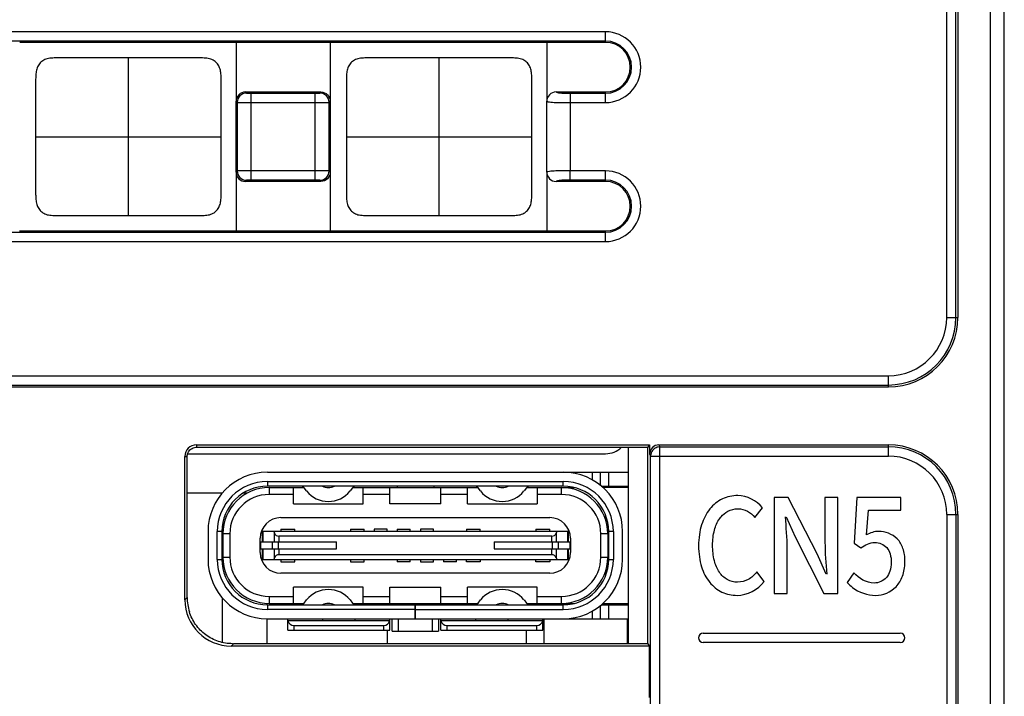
# Model space of a CAD drawing. Header units: millimetres. Extents: x 0 to 1706, y 0 to 575.
# Tile 23 of 32: x 1092 to 1113, y 430 to 445. Entities that reach past the tile are written whole.
import ezdxf

# ---------------------------------------------------------------- set-up
doc = ezdxf.new("R2010")
doc.units = ezdxf.units.MM
doc.header["$LTSCALE"] = 30.734
doc.layers.get('0').update_dxf_attribs({"linetype": 'CONTINUOUS'})
for name, color, linetype in [('00_COMPONENTS', 7, 'CONTINUOUS'), ('03___PRT_ALL_CURVES', 7, 'CONTINUOUS'), ('06___PRT_ALL_SURFS', 7, 'CONTINUOUS'), ('08_ALL_DRAFTS', 7, 'CONTINUOUS'), ('09_ALL_ROUNDS', 7, 'CONTINUOUS'), ('10_ALL_CHAMFER', 7, 'CONTINUOUS'), ('20_ALL_FEATURES', 7, 'CONTINUOUS'), ('ECAD_02028094', 7, 'CONTINUOUS'), ('ECAD_04021022', 7, 'CONTINUOUS'), ('ECAD_05023003', 7, 'CONTINUOUS'), ('ECAD_11026141', 7, 'CONTINUOUS')]:
    doc.layers.add(name, color=color, linetype=linetype)

msp = doc.modelspace()

# ---------------------------------------------------------------- linework, layer by layer
at = {"linetype": 'Continuous'}
for p, q in [((1112.571, 297.688), (1112.571, 467.688)), ((1111.629, 438.488), (1111.629, 467.388)), ((1111.829, 438.488), (1111.829, 467.388)), ((1111.871, 467.388), (1111.871, 438.488)), ((1112.871, 297.988), (1112.871, 467.388)), ((1104.271, 444.651), (1070.271, 444.651)), ((1104.271, 444.423), (1104.271, 444.651)), ((1104.271, 444.451), (1070.271, 444.451)), ((1096.506, 443.353), (1096.531, 443.328)), ((1096.506, 443.353), (1098.137, 443.353)), ((1096.631, 441.451), (1096.631, 443.325)), ((1096.631, 443.325), (1098.012, 443.325)), ((1098.012, 441.451), (1098.012, 443.325)), ((1098.112, 443.328), (1098.137, 443.353)), ((1103.206, 443.353), (1104.271, 443.353)), ((1103.507, 443.325), (1103.507, 441.651)), ((1103.507, 443.325), (1104.271, 443.325)), ((1104.271, 443.125), (1104.271, 443.353)), ((1096.331, 443.128), (1096.331, 441.647)), ((1096.631, 443.125), (1098.012, 443.125)), ((1098.312, 441.647), (1098.312, 443.128)), ((1103.507, 443.125), (1104.271, 443.125)), ((1098.012, 441.651), (1096.631, 441.651)), ((1104.271, 441.651), (1103.507, 441.651)), ((1103.507, 441.451), (1103.507, 441.651)), ((1104.271, 441.423), (1104.271, 441.651)), ((1096.531, 441.447), (1096.506, 441.423)), ((1098.137, 441.423), (1096.506, 441.423)), ((1098.012, 441.451), (1096.631, 441.451)), ((1098.137, 441.423), (1098.112, 441.447)), ((1104.271, 441.423), (1103.206, 441.423)), ((1104.271, 441.451), (1103.507, 441.451)), ((1104.271, 440.125), (1104.271, 440.353)), ((1070.271, 440.325), (1104.271, 440.325)), ((1070.271, 440.125), (1104.271, 440.125)), ((1111.629, 438.488), (1111.871, 438.488)), ((1069.871, 437.23), (1110.371, 437.23)), ((1110.371, 436.988), (1110.371, 437.23)), ((1069.871, 437.03), (1110.371, 437.03)), ((1069.871, 436.988), (1110.371, 436.988)), ((1105.424, 435.738), (1105.445, 435.695)), ((1105.424, 435.738), (1110.371, 435.738)), ((1105.445, 435.695), (1105.434, 435.695)), ((1105.445, 322.511), (1105.445, 435.695)), ((1105.445, 435.695), (1110.371, 435.695)), ((1110.371, 435.495), (1110.371, 435.738)), ((1105.224, 435.538), (1105.245, 435.495)), ((1105.25, 435.54), (1105.245, 435.495)), ((1105.245, 322.511), (1105.245, 435.495)), ((1105.245, 435.495), (1110.371, 435.495)), ((1111.629, 434.238), (1111.629, 298.473)), ((1111.629, 434.238), (1111.871, 434.238)), ((1111.829, 434.238), (1111.829, 298.477)), ((1111.871, 434.238), (1111.871, 298.429)), ((1096.006, 433.917), (1096.006, 433.218)), ((1096.006, 432.448), (1096.006, 431.487)), ((1096.971, 432.318), (1096.971, 432.288)), ((1096.971, 431.988), (1096.971, 431.448))]:
    msp.add_line(p, q, dxfattribs=at)
for centre, radius, start, end in [((1104.271, 443.888), 0.763, 270, 90), ((1104.271, 443.888), 0.563, 270, 90), ((1104.271, 443.888), 0.535, 270, 90), ((1096.531, 443.128), 0.2, 90.0665, 179.9335), ((1098.112, 443.128), 0.2, 0.0665, 89.9335), ((1096.531, 441.648), 0.2, 180.0665, 269.9335), ((1098.112, 441.648), 0.2, 270.0665, 359.9335), ((1104.271, 440.888), 0.763, 270, 90), ((1104.271, 440.888), 0.563, 270, 90), ((1104.271, 440.888), 0.535, 270, 90), ((1110.371, 438.488), 1.5, 270, 0), ((1110.371, 438.488), 1.458, 270, 0), ((1110.371, 438.488), 1.258, 270, 0), ((1110.371, 434.238), 1.5, 0, 90), ((1110.371, 434.238), 1.458, 0, 90), ((1105.449, 435.494), 0.204, 158.7784, 166.8808), ((1105.445, 435.496), 0.2, 150.6962, 158.791), ((1110.371, 434.238), 1.258, 0, 90)]:
    msp.add_arc(centre, radius, start, end, dxfattribs=at)
msp.add_ellipse((1105.424, 435.537), major_axis=(-0.09, 0.179), ratio=0.998288, start_param=-0.462689, end_param=1.106738, dxfattribs=at)
for points, knots in [([(1096.531, 443.328), (1096.533, 443.326), (1096.545, 443.328), (1096.564, 443.325), (1096.595, 443.325), (1096.618, 443.325), (1096.631, 443.325)], [0, 0, 0, 0, 0.086825, 0.305822, 0.625594, 1, 1, 1, 1]), ([(1098.012, 443.325), (1098.024, 443.325), (1098.047, 443.325), (1098.078, 443.325), (1098.098, 443.328), (1098.11, 443.326), (1098.112, 443.328)], [0, 0, 0, 0, 0.374608, 0.694451, 0.913264, 1, 1, 1, 1]), ([(1103.206, 443.353), (1103.21, 443.349), (1103.227, 443.342), (1103.269, 443.334), (1103.365, 443.326), (1103.448, 443.325), (1103.507, 443.325)], [0, 0, 0, 0, 0.054904, 0.174495, 0.421217, 1, 1, 1, 1]), ([(1096.331, 443.128), (1096.334, 443.127), (1096.342, 443.128), (1096.36, 443.126), (1096.388, 443.126), (1096.442, 443.125), (1096.524, 443.125), (1096.593, 443.125), (1096.631, 443.125)], [0, 0, 0, 0, 0.025167, 0.086122, 0.180628, 0.305189, 0.625252, 1, 1, 1, 1]), ([(1098.012, 443.125), (1098.049, 443.125), (1098.119, 443.125), (1098.201, 443.125), (1098.255, 443.126), (1098.283, 443.126), (1098.3, 443.128), (1098.309, 443.127), (1098.312, 443.128)], [0, 0, 0, 0, 0.37495, 0.695083, 0.819562, 0.913967, 0.974853, 1, 1, 1, 1]), ([(1096.631, 441.651), (1096.593, 441.651), (1096.524, 441.65), (1096.442, 441.65), (1096.388, 441.649), (1096.36, 441.649), (1096.342, 441.648), (1096.334, 441.648), (1096.331, 441.647)], [0, 0, 0, 0, 0.37495, 0.695083, 0.819562, 0.913967, 0.974853, 1, 1, 1, 1]), ([(1098.312, 441.647), (1098.309, 441.648), (1098.3, 441.648), (1098.283, 441.649), (1098.255, 441.649), (1098.201, 441.65), (1098.119, 441.65), (1098.049, 441.651), (1098.012, 441.651)], [0, 0, 0, 0, 0.025167, 0.086122, 0.180628, 0.305189, 0.625252, 1, 1, 1, 1]), ([(1096.631, 441.451), (1096.618, 441.451), (1096.595, 441.45), (1096.564, 441.451), (1096.545, 441.448), (1096.533, 441.449), (1096.531, 441.447)], [0, 0, 0, 0, 0.374608, 0.694451, 0.913264, 1, 1, 1, 1]), ([(1098.112, 441.447), (1098.11, 441.449), (1098.098, 441.448), (1098.078, 441.451), (1098.047, 441.45), (1098.024, 441.451), (1098.012, 441.451)], [0, 0, 0, 0, 0.086825, 0.305822, 0.625594, 1, 1, 1, 1]), ([(1103.507, 441.451), (1103.448, 441.451), (1103.365, 441.45), (1103.269, 441.441), (1103.227, 441.433), (1103.21, 441.427), (1103.206, 441.423)], [0, 0, 0, 0, 0.578817, 0.82551, 0.945079, 1, 1, 1, 1]), ([(1105.434, 435.695), (1105.401, 435.693), (1105.335, 435.673), (1105.287, 435.622), (1105.271, 435.593)], [0, 0, 0, 0, 0.500323, 1, 1, 1, 1])]:
    msp.add_open_spline(points, degree=3, knots=knots, dxfattribs=at)
at = {"layer": '00_COMPONENTS', "linetype": 'Continuous'}
for p, q in [((1104.771, 431.448), (1104.771, 435.688)), ((1095.268, 435.548), (1104.271, 435.548)), ((1096.981, 435.148), (1104.771, 435.148)), ((1103.991, 434.975), (1103.991, 435.148)), ((1104.165, 434.856), (1104.165, 435.148)), ((1104.338, 435.148), (1104.338, 434.848)), ((1096.981, 434.948), (1096.981, 434.848)), ((1096.981, 434.948), (1103.361, 434.948)), ((1103.361, 434.848), (1096.981, 434.848)), ((1099.776, 434.847), (1099.776, 434.818)), ((1100.576, 434.818), (1100.576, 434.847)), ((1103.361, 434.848), (1103.361, 434.948)), ((1104.175, 434.848), (1104.771, 434.848)), ((1097.021, 434.818), (1097.021, 434.668)), ((1097.021, 434.818), (1097.766, 434.818)), ((1097.546, 434.668), (1097.021, 434.668)), ((1097.546, 434.468), (1097.546, 434.818)), ((1097.828, 434.743), (1097.774, 434.81)), ((1098.818, 434.81), (1098.765, 434.743)), ((1098.826, 434.818), (1101.516, 434.818)), ((1099.046, 434.468), (1099.046, 434.818)), ((1099.621, 434.668), (1099.046, 434.668)), ((1099.621, 434.468), (1099.621, 434.818)), ((1100.721, 434.468), (1100.721, 434.818)), ((1101.296, 434.668), (1100.721, 434.668)), ((1101.296, 434.468), (1101.296, 434.818)), ((1101.578, 434.743), (1101.524, 434.81)), ((1102.568, 434.81), (1102.515, 434.743)), ((1102.576, 434.818), (1103.602, 434.818)), ((1102.796, 434.818), (1102.796, 434.468)), ((1103.321, 434.668), (1102.796, 434.668)), ((1103.321, 434.668), (1103.321, 434.818)), ((1104.771, 434.818), (1104.219, 434.818)), ((1097.546, 434.468), (1099.046, 434.468)), ((1100.721, 434.468), (1099.621, 434.468)), ((1101.296, 434.468), (1102.796, 434.468)), ((1097.271, 434.168), (1103.071, 434.168)), ((1095.701, 433.868), (1095.701, 433.268)), ((1095.901, 433.268), (1095.901, 433.868)), ((1096.001, 433.868), (1095.901, 433.868)), ((1096.001, 433.868), (1096.001, 433.268)), ((1096.021, 433.818), (1096.021, 433.318)), ((1096.171, 433.818), (1096.021, 433.818)), ((1096.171, 433.818), (1096.171, 433.318)), ((1103.492, 433.868), (1096.851, 433.868)), ((1096.876, 433.643), (1096.876, 433.868)), ((1096.884, 433.868), (1096.884, 433.643)), ((1097.12, 433.868), (1097.135, 433.831)), ((1097.135, 433.643), (1097.135, 433.831)), ((1097.228, 433.768), (1097.228, 433.643)), ((1103.115, 433.768), (1097.228, 433.768)), ((1097.271, 433.918), (1097.271, 433.868)), ((1097.271, 433.918), (1097.571, 433.918)), ((1097.571, 433.868), (1097.571, 433.918)), ((1098.771, 433.918), (1098.771, 433.868)), ((1098.771, 433.918), (1099.071, 433.918)), ((1099.071, 433.868), (1099.071, 433.918)), ((1099.281, 433.918), (1099.281, 433.868)), ((1099.561, 433.918), (1099.281, 433.918)), ((1099.561, 433.868), (1099.561, 433.918)), ((1099.781, 433.918), (1099.781, 433.868)), ((1099.781, 433.918), (1100.061, 433.918)), ((1100.061, 433.868), (1100.061, 433.918)), ((1100.281, 433.918), (1100.281, 433.868)), ((1100.561, 433.918), (1100.281, 433.918)), ((1100.561, 433.868), (1100.561, 433.918)), ((1101.271, 433.918), (1101.271, 433.868)), ((1101.271, 433.918), (1101.571, 433.918)), ((1101.571, 433.868), (1101.571, 433.918)), ((1102.771, 433.918), (1102.771, 433.868)), ((1102.771, 433.918), (1103.071, 433.918)), ((1103.071, 433.868), (1103.071, 433.918)), ((1103.115, 433.643), (1103.115, 433.768)), ((1103.223, 433.868), (1103.208, 433.831)), ((1103.208, 433.831), (1103.208, 433.643)), ((1103.459, 433.643), (1103.459, 433.868)), ((1103.466, 433.868), (1103.466, 433.643)), ((1104.171, 433.318), (1104.171, 433.818)), ((1104.321, 433.818), (1104.171, 433.818)), ((1104.321, 433.818), (1104.321, 433.318)), ((1104.341, 433.268), (1104.341, 433.868)), ((1104.441, 433.868), (1104.341, 433.868)), ((1104.441, 433.868), (1104.441, 433.268)), ((1104.641, 433.268), (1104.641, 433.868)), ((1096.826, 433.413), (1096.826, 433.723)), ((1096.826, 433.643), (1098.471, 433.643)), ((1096.836, 433.643), (1096.836, 433.493)), ((1097.094, 433.493), (1097.094, 433.643)), ((1097.214, 433.643), (1097.214, 433.493)), ((1098.471, 433.493), (1098.471, 433.643)), ((1101.871, 433.643), (1101.871, 433.493)), ((1101.871, 433.643), (1103.516, 433.643)), ((1103.128, 433.493), (1103.128, 433.643)), ((1103.249, 433.643), (1103.249, 433.493)), ((1103.507, 433.493), (1103.507, 433.643)), ((1103.516, 433.723), (1103.516, 433.413)), ((1096.826, 433.493), (1098.471, 433.493)), ((1096.876, 433.268), (1096.876, 433.493)), ((1096.884, 433.493), (1096.884, 433.268)), ((1097.135, 433.305), (1097.135, 433.493)), ((1097.228, 433.493), (1097.228, 433.368)), ((1103.115, 433.368), (1097.228, 433.368)), ((1101.871, 433.493), (1103.516, 433.493)), ((1103.115, 433.368), (1103.115, 433.493)), ((1103.208, 433.493), (1103.208, 433.305)), ((1103.459, 433.268), (1103.459, 433.493)), ((1103.466, 433.493), (1103.466, 433.268)), ((1095.901, 433.268), (1096.001, 433.268)), ((1096.021, 433.318), (1096.171, 433.318)), ((1096.851, 433.268), (1103.492, 433.268)), ((1097.135, 433.305), (1097.12, 433.268)), ((1097.271, 433.268), (1097.271, 433.218)), ((1097.271, 433.218), (1097.571, 433.218)), ((1097.571, 433.218), (1097.571, 433.268)), ((1098.771, 433.268), (1098.771, 433.218)), ((1098.771, 433.218), (1099.071, 433.218)), ((1099.071, 433.218), (1099.071, 433.268)), ((1099.781, 433.268), (1099.781, 433.218)), ((1100.061, 433.218), (1099.781, 433.218)), ((1100.061, 433.218), (1100.061, 433.268)), ((1100.281, 433.268), (1100.281, 433.218)), ((1100.281, 433.218), (1100.561, 433.218)), ((1100.561, 433.218), (1100.561, 433.268)), ((1100.781, 433.268), (1100.781, 433.218)), ((1101.061, 433.218), (1100.781, 433.218)), ((1101.061, 433.218), (1101.061, 433.268)), ((1101.271, 433.218), (1101.271, 433.268)), ((1101.571, 433.218), (1101.271, 433.218)), ((1101.571, 433.268), (1101.571, 433.218)), ((1102.771, 433.218), (1102.771, 433.268)), ((1103.071, 433.218), (1102.771, 433.218)), ((1103.071, 433.268), (1103.071, 433.218)), ((1103.208, 433.305), (1103.223, 433.268)), ((1104.171, 433.318), (1104.321, 433.318)), ((1104.341, 433.268), (1104.441, 433.268)), ((1103.071, 432.968), (1097.271, 432.968)), ((1097.546, 432.318), (1097.546, 432.668)), ((1099.046, 432.668), (1097.546, 432.668)), ((1099.046, 432.318), (1099.046, 432.668)), ((1099.621, 432.318), (1099.621, 432.668)), ((1099.621, 432.668), (1100.721, 432.668)), ((1100.721, 432.318), (1100.721, 432.668)), ((1101.296, 432.318), (1101.296, 432.668)), ((1102.796, 432.668), (1101.296, 432.668)), ((1102.796, 432.318), (1102.796, 432.668)), ((1096.981, 432.288), (1096.981, 432.188)), ((1096.981, 432.288), (1103.361, 432.288)), ((1097.021, 432.468), (1097.021, 432.318)), ((1097.021, 432.468), (1097.546, 432.468)), ((1097.021, 432.318), (1097.766, 432.318)), ((1097.774, 432.325), (1097.828, 432.392)), ((1098.765, 432.392), (1098.818, 432.325)), ((1098.826, 432.318), (1101.516, 432.318)), ((1099.046, 432.468), (1099.621, 432.468)), ((1099.671, 432.288), (1099.671, 432.318)), ((1099.776, 432.318), (1099.776, 432.289)), ((1100.166, 431.988), (1100.166, 432.288)), ((1100.176, 431.988), (1100.176, 432.288)), ((1100.576, 432.289), (1100.576, 432.318)), ((1100.671, 432.318), (1100.671, 432.288)), ((1100.721, 432.468), (1101.296, 432.468)), ((1101.524, 432.325), (1101.578, 432.392)), ((1102.515, 432.392), (1102.568, 432.325)), ((1102.576, 432.318), (1103.602, 432.318)), ((1102.796, 432.468), (1103.321, 432.468)), ((1103.321, 432.318), (1103.321, 432.468)), ((1103.361, 432.188), (1103.361, 432.288)), ((1104.165, 431.988), (1104.165, 432.279)), ((1104.175, 432.288), (1104.771, 432.288)), ((1104.219, 432.318), (1104.771, 432.318)), ((1104.338, 432.288), (1104.338, 431.988)), ((1100.166, 432.188), (1096.981, 432.188)), ((1100.176, 432.188), (1103.361, 432.188)), ((1103.991, 431.988), (1103.991, 432.16)), ((1096.981, 431.988), (1100.166, 431.988)), ((1097.421, 431.738), (1097.421, 431.988)), ((1099.621, 431.938), (1097.421, 431.938)), ((1098.171, 431.988), (1098.171, 431.938)), ((1098.871, 431.938), (1098.871, 431.988)), ((1099.621, 431.738), (1099.621, 431.988)), ((1099.671, 431.718), (1099.671, 431.988)), ((1099.801, 431.988), (1099.801, 431.718)), ((1100.167, 431.988), (1104.771, 431.988)), ((1100.541, 431.718), (1100.541, 431.988)), ((1100.671, 431.988), (1100.671, 431.718)), ((1100.721, 431.738), (1100.721, 431.988)), ((1102.921, 431.938), (1100.721, 431.938)), ((1101.471, 431.988), (1101.471, 431.938)), ((1102.171, 431.938), (1102.171, 431.988)), ((1102.921, 431.738), (1102.921, 431.988)), ((1097.421, 431.738), (1099.621, 431.738)), ((1097.551, 431.838), (1097.551, 431.738)), ((1097.551, 431.838), (1099.491, 431.838)), ((1099.491, 431.738), (1099.491, 431.838)), ((1099.671, 431.718), (1100.671, 431.718)), ((1100.721, 431.738), (1102.921, 431.738)), ((1100.851, 431.838), (1100.851, 431.738)), ((1100.851, 431.838), (1102.791, 431.838)), ((1102.791, 431.738), (1102.791, 431.838))]:
    msp.add_line(p, q, dxfattribs=at)
for centre, radius, start, end in [((1104.271, 436.048), 0.5, 269.9999, 313.6902), ((1096.981, 433.868), 1.28, 90, 180), ((1103.361, 433.868), 1.28, 0, 90), ((1096.981, 433.868), 1.08, 90, 180), ((1096.981, 433.868), 0.98, 90, 180), ((1097.696, 434.748), 0.1, 38.6822, 90), ((1098.296, 435.118), 0.3, 244.4223, 295.5777), ((1098.896, 434.748), 0.1, 90, 141.3178), ((1101.446, 434.748), 0.1, 38.6822, 90), ((1102.046, 435.118), 0.3, 244.4223, 295.5777), ((1102.646, 434.748), 0.1, 90, 141.3178), ((1103.361, 433.868), 1.08, 0, 90), ((1103.361, 433.868), 0.98, 0, 90), ((1097.021, 433.818), 1, 90, 180), ((1097.021, 433.818), 0.85, 90, 180), ((1098.296, 435.118), 0.6, 218.6822, 321.3178), ((1102.046, 435.118), 0.6, 218.6822, 321.3178), ((1103.321, 433.818), 1, 0, 90), ((1103.321, 433.818), 0.85, 0, 90), ((1097.271, 433.723), 0.445, 90, 180), ((1103.071, 433.723), 0.445, 0, 90), ((1097.271, 433.413), 0.445, 180, 270), ((1103.071, 433.413), 0.445, 270, 0), ((1096.981, 433.268), 1.28, 180, 270), ((1096.981, 433.268), 1.08, 180, 270), ((1096.981, 433.268), 0.98, 180, 270), ((1097.021, 433.318), 1, 180, 270), ((1097.021, 433.318), 0.85, 180, 270), ((1103.321, 433.318), 1, 270, 0), ((1103.321, 433.318), 0.85, 270, 0), ((1103.361, 433.268), 1.28, 270, 0), ((1103.361, 433.268), 1.08, 270, 0), ((1103.361, 433.268), 0.98, 270, 0), ((1098.296, 432.017), 0.6, 38.6822, 141.3178), ((1102.046, 432.017), 0.6, 38.6822, 141.3178), ((1097.291, 432.258), 0.13, 13.5224, 27.8607), ((1097.696, 432.388), 0.1, 270, 321.3178), ((1098.296, 432.017), 0.3, 64.4223, 115.5777), ((1098.896, 432.388), 0.1, 218.6822, 270), ((1099.751, 432.258), 0.13, 152.1831, 166.5179), ((1100.591, 432.258), 0.13, 13.4821, 27.8169), ((1101.446, 432.388), 0.1, 270, 321.3178), ((1102.046, 432.017), 0.3, 64.4223, 115.5777), ((1102.646, 432.388), 0.1, 218.6822, 270), ((1103.051, 432.258), 0.13, 152.1395, 166.4778)]:
    msp.add_arc(centre, radius, start, end, dxfattribs=at)
for centre, major_axis, start_param, end_param in [((1097.228, 433.868), (0, 0.1), -4.331883, -3.141593), ((1103.115, 433.868), (0, 0.1), -3.141593, -1.951303), ((1097.228, 433.268), (0.1, 0), 1.570796, 2.761086), ((1103.115, 433.268), (0.1, 0), 0.380506, 1.570796), ((1097.551, 431.968), (0, 0.13), 1.803665, 3.141593), ((1099.491, 431.968), (0, 0.13), -3.141593, -1.803665), ((1100.851, 431.968), (0, 0.13), 1.803665, 3.141593), ((1102.791, 431.968), (0, 0.13), -3.141593, -1.803665)]:
    msp.add_ellipse(centre, major_axis=major_axis, ratio=1, start_param=start_param, end_param=end_param, dxfattribs=at)
at = {"layer": '03___PRT_ALL_CURVES', "linetype": 'Continuous'}
msp.add_line((1112.871, 298.429), (1112.871, 467.388), dxfattribs=at)
at = {"layer": '06___PRT_ALL_SURFS', "linetype": 'Continuous'}
for p, q in [((1093.984, 440.688), (1093.984, 444.088)), ((1100.684, 440.688), (1100.684, 444.088)), ((1091.984, 442.388), (1095.984, 442.388)), ((1098.684, 442.388), (1102.684, 442.388))]:
    msp.add_line(p, q, dxfattribs=at)
for points, knots in [([(1093.984, 444.088), (1093.973, 444.088), (1093.95, 444.088), (1093.916, 444.088), (1093.883, 444.088), (1093.849, 444.088), (1093.814, 444.088), (1093.78, 444.088), (1093.746, 444.088), (1093.711, 444.088), (1093.676, 444.088), (1093.641, 444.088), (1093.606, 444.088), (1093.57, 444.088), (1093.534, 444.088), (1093.498, 444.088), (1093.461, 444.088), (1093.424, 444.088), (1093.386, 444.088), (1093.348, 444.088), (1093.309, 444.088), (1093.27, 444.088), (1093.23, 444.088), (1093.189, 444.088), (1093.147, 444.088), (1093.105, 444.088), (1093.061, 444.088), (1093.017, 444.088), (1092.972, 444.088), (1092.926, 444.088), (1092.878, 444.088), (1092.829, 444.088), (1092.779, 444.088), (1092.728, 444.088), (1092.675, 444.088), (1092.62, 444.088), (1092.563, 444.088), (1092.505, 444.088), (1092.445, 444.088), (1092.383, 444.087), (1092.322, 444.084), (1092.263, 444.077), (1092.207, 444.064), (1092.158, 444.042), (1092.116, 444.013), (1092.08, 443.979), (1092.049, 443.939), (1092.025, 443.895), (1092.007, 443.847), (1091.996, 443.796), (1091.989, 443.742), (1091.985, 443.687), (1091.984, 443.633), (1091.984, 443.578), (1091.984, 443.525), (1091.984, 443.473), (1091.984, 443.422), (1091.984, 443.372), (1091.984, 443.323), (1091.984, 443.275), (1091.984, 443.228), (1091.984, 443.182), (1091.984, 443.136), (1091.984, 443.091), (1091.984, 443.047), (1091.984, 443.003), (1091.984, 442.959), (1091.984, 442.917), (1091.984, 442.874), (1091.984, 442.832), (1091.984, 442.791), (1091.984, 442.75), (1091.984, 442.709), (1091.984, 442.668), (1091.984, 442.627), (1091.984, 442.587), (1091.984, 442.547), (1091.984, 442.507), (1091.984, 442.467), (1091.984, 442.427), (1091.984, 442.401), (1091.984, 442.388)], [0, 0, 0, 0, 0.009537, 0.019082, 0.028642, 0.038225, 0.047838, 0.05749, 0.067187, 0.076939, 0.086753, 0.096638, 0.106602, 0.116655, 0.126807, 0.137065, 0.14744, 0.157943, 0.168584, 0.179376, 0.190329, 0.201456, 0.21277, 0.224286, 0.236019, 0.247983, 0.260196, 0.272675, 0.28544, 0.29851, 0.311908, 0.325657, 0.339783, 0.354312, 0.369274, 0.384702, 0.400631, 0.417097, 0.434116, 0.451533, 0.469014, 0.486011, 0.502078, 0.517064, 0.531337, 0.545306, 0.559221, 0.573282, 0.587694, 0.602561, 0.617846, 0.633356, 0.648867, 0.664188, 0.679207, 0.693888, 0.708255, 0.722331, 0.736134, 0.749682, 0.762993, 0.776084, 0.78897, 0.801666, 0.814185, 0.826541, 0.838747, 0.850816, 0.862758, 0.874586, 0.886309, 0.897938, 0.909484, 0.920956, 0.932365, 0.94372, 0.955029, 0.966303, 0.97755, 0.98878, 1, 1, 1, 1]), ([(1095.984, 442.388), (1095.984, 442.401), (1095.984, 442.427), (1095.984, 442.467), (1095.984, 442.507), (1095.984, 442.547), (1095.984, 442.587), (1095.984, 442.627), (1095.984, 442.668), (1095.984, 442.709), (1095.984, 442.75), (1095.984, 442.791), (1095.984, 442.832), (1095.984, 442.874), (1095.984, 442.917), (1095.984, 442.959), (1095.984, 443.003), (1095.984, 443.047), (1095.984, 443.091), (1095.984, 443.136), (1095.984, 443.182), (1095.984, 443.228), (1095.984, 443.275), (1095.984, 443.323), (1095.984, 443.372), (1095.984, 443.422), (1095.984, 443.473), (1095.984, 443.525), (1095.984, 443.578), (1095.984, 443.633), (1095.983, 443.687), (1095.979, 443.742), (1095.973, 443.796), (1095.961, 443.847), (1095.943, 443.895), (1095.919, 443.939), (1095.888, 443.979), (1095.852, 444.013), (1095.81, 444.042), (1095.761, 444.064), (1095.705, 444.077), (1095.646, 444.084), (1095.585, 444.087), (1095.523, 444.088), (1095.463, 444.088), (1095.405, 444.088), (1095.348, 444.088), (1095.294, 444.088), (1095.24, 444.088), (1095.189, 444.088), (1095.139, 444.088), (1095.09, 444.088), (1095.043, 444.088), (1094.996, 444.088), (1094.951, 444.088), (1094.907, 444.088), (1094.863, 444.088), (1094.821, 444.088), (1094.779, 444.088), (1094.739, 444.088), (1094.698, 444.088), (1094.659, 444.088), (1094.62, 444.088), (1094.582, 444.088), (1094.544, 444.088), (1094.507, 444.088), (1094.47, 444.088), (1094.434, 444.088), (1094.398, 444.088), (1094.362, 444.088), (1094.327, 444.088), (1094.292, 444.088), (1094.257, 444.088), (1094.222, 444.088), (1094.188, 444.088), (1094.154, 444.088), (1094.12, 444.088), (1094.086, 444.088), (1094.052, 444.088), (1094.018, 444.088), (1093.995, 444.088), (1093.984, 444.088)], [0, 0, 0, 0, 0.01122, 0.02245, 0.033697, 0.044971, 0.05628, 0.067635, 0.079044, 0.090516, 0.102062, 0.113691, 0.125414, 0.137242, 0.149184, 0.161253, 0.173459, 0.185815, 0.198334, 0.21103, 0.223916, 0.237007, 0.250318, 0.263866, 0.277669, 0.291745, 0.306112, 0.320793, 0.335812, 0.351133, 0.366644, 0.382154, 0.397439, 0.412306, 0.426718, 0.440779, 0.454694, 0.468663, 0.482936, 0.497922, 0.513989, 0.530986, 0.548467, 0.565884, 0.582903, 0.599369, 0.615298, 0.630726, 0.645688, 0.660217, 0.674343, 0.688092, 0.70149, 0.71456, 0.727325, 0.739804, 0.752017, 0.763981, 0.775714, 0.78723, 0.798544, 0.809671, 0.820624, 0.831416, 0.842057, 0.85256, 0.862935, 0.873193, 0.883345, 0.893398, 0.903362, 0.913247, 0.923061, 0.932813, 0.94251, 0.952162, 0.961775, 0.971358, 0.980918, 0.990463, 1, 1, 1, 1]), ([(1100.684, 444.088), (1100.673, 444.088), (1100.65, 444.088), (1100.616, 444.088), (1100.583, 444.088), (1100.549, 444.088), (1100.514, 444.088), (1100.48, 444.088), (1100.446, 444.088), (1100.411, 444.088), (1100.376, 444.088), (1100.341, 444.088), (1100.306, 444.088), (1100.27, 444.088), (1100.234, 444.088), (1100.198, 444.088), (1100.161, 444.088), (1100.124, 444.088), (1100.086, 444.088), (1100.048, 444.088), (1100.009, 444.088), (1099.97, 444.088), (1099.93, 444.088), (1099.889, 444.088), (1099.847, 444.088), (1099.805, 444.088), (1099.761, 444.088), (1099.717, 444.088), (1099.672, 444.088), (1099.626, 444.088), (1099.578, 444.088), (1099.529, 444.088), (1099.479, 444.088), (1099.428, 444.088), (1099.375, 444.088), (1099.32, 444.088), (1099.263, 444.088), (1099.205, 444.088), (1099.145, 444.088), (1099.083, 444.087), (1099.022, 444.084), (1098.963, 444.077), (1098.907, 444.064), (1098.858, 444.042), (1098.816, 444.013), (1098.78, 443.979), (1098.749, 443.939), (1098.725, 443.895), (1098.707, 443.847), (1098.696, 443.796), (1098.689, 443.742), (1098.685, 443.687), (1098.684, 443.633), (1098.684, 443.578), (1098.684, 443.525), (1098.684, 443.473), (1098.684, 443.422), (1098.684, 443.372), (1098.684, 443.323), (1098.684, 443.275), (1098.684, 443.228), (1098.684, 443.182), (1098.684, 443.136), (1098.684, 443.091), (1098.684, 443.047), (1098.684, 443.003), (1098.684, 442.959), (1098.684, 442.917), (1098.684, 442.874), (1098.684, 442.832), (1098.684, 442.791), (1098.684, 442.75), (1098.684, 442.709), (1098.684, 442.668), (1098.684, 442.627), (1098.684, 442.587), (1098.684, 442.547), (1098.684, 442.507), (1098.684, 442.467), (1098.684, 442.427), (1098.684, 442.401), (1098.684, 442.388)], [0, 0, 0, 0, 0.009537, 0.019082, 0.028642, 0.038225, 0.047838, 0.05749, 0.067187, 0.076939, 0.086753, 0.096638, 0.106602, 0.116655, 0.126807, 0.137065, 0.14744, 0.157943, 0.168584, 0.179376, 0.190329, 0.201456, 0.21277, 0.224286, 0.236019, 0.247983, 0.260196, 0.272675, 0.28544, 0.29851, 0.311908, 0.325657, 0.339783, 0.354312, 0.369274, 0.384702, 0.400631, 0.417097, 0.434116, 0.451533, 0.469014, 0.486011, 0.502078, 0.517064, 0.531337, 0.545306, 0.559221, 0.573282, 0.587694, 0.602561, 0.617846, 0.633356, 0.648867, 0.664188, 0.679207, 0.693888, 0.708255, 0.722331, 0.736134, 0.749682, 0.762993, 0.776084, 0.78897, 0.801666, 0.814185, 0.826541, 0.838747, 0.850816, 0.862758, 0.874586, 0.886309, 0.897938, 0.909484, 0.920956, 0.932365, 0.94372, 0.955029, 0.966303, 0.97755, 0.98878, 1, 1, 1, 1]), ([(1102.684, 442.388), (1102.684, 442.401), (1102.684, 442.427), (1102.684, 442.467), (1102.684, 442.507), (1102.684, 442.547), (1102.684, 442.587), (1102.684, 442.627), (1102.684, 442.668), (1102.684, 442.709), (1102.684, 442.75), (1102.684, 442.791), (1102.684, 442.832), (1102.684, 442.874), (1102.684, 442.917), (1102.684, 442.959), (1102.684, 443.003), (1102.684, 443.047), (1102.684, 443.091), (1102.684, 443.136), (1102.684, 443.182), (1102.684, 443.228), (1102.684, 443.275), (1102.684, 443.323), (1102.684, 443.372), (1102.684, 443.422), (1102.684, 443.473), (1102.684, 443.525), (1102.684, 443.578), (1102.684, 443.633), (1102.683, 443.687), (1102.679, 443.742), (1102.673, 443.796), (1102.661, 443.847), (1102.643, 443.895), (1102.619, 443.939), (1102.588, 443.979), (1102.552, 444.013), (1102.51, 444.042), (1102.461, 444.064), (1102.405, 444.077), (1102.346, 444.084), (1102.285, 444.087), (1102.223, 444.088), (1102.163, 444.088), (1102.105, 444.088), (1102.048, 444.088), (1101.994, 444.088), (1101.94, 444.088), (1101.889, 444.088), (1101.839, 444.088), (1101.79, 444.088), (1101.743, 444.088), (1101.696, 444.088), (1101.651, 444.088), (1101.607, 444.088), (1101.563, 444.088), (1101.521, 444.088), (1101.479, 444.088), (1101.439, 444.088), (1101.398, 444.088), (1101.359, 444.088), (1101.32, 444.088), (1101.282, 444.088), (1101.244, 444.088), (1101.207, 444.088), (1101.17, 444.088), (1101.134, 444.088), (1101.098, 444.088), (1101.062, 444.088), (1101.027, 444.088), (1100.992, 444.088), (1100.957, 444.088), (1100.922, 444.088), (1100.888, 444.088), (1100.854, 444.088), (1100.82, 444.088), (1100.786, 444.088), (1100.752, 444.088), (1100.718, 444.088), (1100.695, 444.088), (1100.684, 444.088)], [0, 0, 0, 0, 0.01122, 0.02245, 0.033697, 0.044971, 0.05628, 0.067635, 0.079044, 0.090516, 0.102062, 0.113691, 0.125414, 0.137242, 0.149184, 0.161253, 0.173459, 0.185815, 0.198334, 0.21103, 0.223916, 0.237007, 0.250318, 0.263866, 0.277669, 0.291745, 0.306112, 0.320793, 0.335812, 0.351133, 0.366644, 0.382154, 0.397439, 0.412306, 0.426718, 0.440779, 0.454694, 0.468663, 0.482936, 0.497922, 0.513989, 0.530986, 0.548467, 0.565884, 0.582903, 0.599369, 0.615298, 0.630726, 0.645688, 0.660217, 0.674343, 0.688092, 0.70149, 0.71456, 0.727325, 0.739804, 0.752017, 0.763981, 0.775714, 0.78723, 0.798544, 0.809671, 0.820624, 0.831416, 0.842057, 0.85256, 0.862935, 0.873193, 0.883345, 0.893398, 0.903362, 0.913247, 0.923061, 0.932813, 0.94251, 0.952162, 0.961775, 0.971358, 0.980918, 0.990463, 1, 1, 1, 1]), ([(1091.984, 442.388), (1091.984, 442.374), (1091.984, 442.348), (1091.984, 442.308), (1091.984, 442.268), (1091.984, 442.228), (1091.984, 442.188), (1091.984, 442.148), (1091.984, 442.107), (1091.984, 442.067), (1091.984, 442.026), (1091.984, 441.985), (1091.984, 441.943), (1091.984, 441.901), (1091.984, 441.859), (1091.984, 441.816), (1091.984, 441.773), (1091.984, 441.729), (1091.984, 441.684), (1091.984, 441.639), (1091.984, 441.594), (1091.984, 441.547), (1091.984, 441.5), (1091.984, 441.452), (1091.984, 441.403), (1091.984, 441.353), (1091.984, 441.302), (1091.984, 441.25), (1091.984, 441.197), (1091.984, 441.143), (1091.985, 441.088), (1091.989, 441.033), (1091.996, 440.98), (1092.007, 440.928), (1092.025, 440.88), (1092.049, 440.836), (1092.08, 440.797), (1092.116, 440.762), (1092.158, 440.733), (1092.207, 440.711), (1092.263, 440.698), (1092.322, 440.691), (1092.383, 440.688), (1092.445, 440.688), (1092.505, 440.688), (1092.563, 440.688), (1092.62, 440.688), (1092.675, 440.688), (1092.728, 440.688), (1092.779, 440.688), (1092.829, 440.688), (1092.878, 440.688), (1092.926, 440.688), (1092.972, 440.688), (1093.017, 440.688), (1093.061, 440.688), (1093.105, 440.688), (1093.147, 440.688), (1093.189, 440.688), (1093.23, 440.688), (1093.27, 440.688), (1093.309, 440.688), (1093.348, 440.688), (1093.386, 440.688), (1093.424, 440.688), (1093.461, 440.688), (1093.498, 440.688), (1093.534, 440.688), (1093.57, 440.688), (1093.606, 440.688), (1093.641, 440.688), (1093.676, 440.688), (1093.711, 440.688), (1093.746, 440.688), (1093.78, 440.688), (1093.814, 440.688), (1093.849, 440.688), (1093.883, 440.688), (1093.916, 440.688), (1093.95, 440.688), (1093.973, 440.688), (1093.984, 440.688)], [0, 0, 0, 0, 0.01122, 0.02245, 0.033697, 0.044971, 0.05628, 0.067635, 0.079044, 0.090516, 0.102062, 0.113691, 0.125414, 0.137242, 0.149184, 0.161253, 0.173459, 0.185815, 0.198334, 0.21103, 0.223916, 0.237007, 0.250318, 0.263866, 0.277669, 0.291745, 0.306112, 0.320793, 0.335812, 0.351133, 0.366644, 0.382154, 0.397439, 0.412306, 0.426718, 0.440779, 0.454694, 0.468663, 0.482936, 0.497922, 0.513989, 0.530986, 0.548467, 0.565884, 0.582903, 0.599369, 0.615298, 0.630726, 0.645688, 0.660217, 0.674343, 0.688092, 0.70149, 0.71456, 0.727325, 0.739804, 0.752017, 0.763981, 0.775714, 0.78723, 0.798544, 0.809671, 0.820624, 0.831416, 0.842057, 0.85256, 0.862935, 0.873193, 0.883345, 0.893398, 0.903362, 0.913247, 0.923061, 0.932813, 0.94251, 0.952162, 0.961775, 0.971358, 0.980918, 0.990463, 1, 1, 1, 1]), ([(1093.984, 440.688), (1093.995, 440.688), (1094.018, 440.688), (1094.052, 440.688), (1094.086, 440.688), (1094.12, 440.688), (1094.154, 440.688), (1094.188, 440.688), (1094.222, 440.688), (1094.257, 440.688), (1094.292, 440.688), (1094.327, 440.688), (1094.362, 440.688), (1094.398, 440.688), (1094.434, 440.688), (1094.47, 440.688), (1094.507, 440.688), (1094.544, 440.688), (1094.582, 440.688), (1094.62, 440.688), (1094.659, 440.688), (1094.698, 440.688), (1094.739, 440.688), (1094.779, 440.688), (1094.821, 440.688), (1094.863, 440.688), (1094.907, 440.688), (1094.951, 440.688), (1094.996, 440.688), (1095.043, 440.688), (1095.09, 440.688), (1095.139, 440.688), (1095.189, 440.688), (1095.24, 440.688), (1095.294, 440.688), (1095.348, 440.688), (1095.405, 440.688), (1095.463, 440.688), (1095.523, 440.688), (1095.585, 440.688), (1095.646, 440.691), (1095.705, 440.698), (1095.761, 440.711), (1095.81, 440.733), (1095.852, 440.762), (1095.888, 440.797), (1095.919, 440.836), (1095.943, 440.88), (1095.961, 440.928), (1095.973, 440.98), (1095.979, 441.033), (1095.983, 441.088), (1095.984, 441.143), (1095.984, 441.197), (1095.984, 441.25), (1095.984, 441.302), (1095.984, 441.353), (1095.984, 441.403), (1095.984, 441.452), (1095.984, 441.5), (1095.984, 441.547), (1095.984, 441.594), (1095.984, 441.639), (1095.984, 441.684), (1095.984, 441.729), (1095.984, 441.773), (1095.984, 441.816), (1095.984, 441.859), (1095.984, 441.901), (1095.984, 441.943), (1095.984, 441.985), (1095.984, 442.026), (1095.984, 442.067), (1095.984, 442.107), (1095.984, 442.148), (1095.984, 442.188), (1095.984, 442.228), (1095.984, 442.268), (1095.984, 442.308), (1095.984, 442.348), (1095.984, 442.374), (1095.984, 442.388)], [0, 0, 0, 0, 0.009537, 0.019082, 0.028642, 0.038225, 0.047838, 0.05749, 0.067187, 0.076939, 0.086753, 0.096638, 0.106602, 0.116655, 0.126807, 0.137065, 0.14744, 0.157943, 0.168584, 0.179376, 0.190329, 0.201456, 0.21277, 0.224286, 0.236019, 0.247983, 0.260196, 0.272675, 0.28544, 0.29851, 0.311908, 0.325657, 0.339783, 0.354312, 0.369274, 0.384702, 0.400631, 0.417097, 0.434116, 0.451533, 0.469014, 0.486011, 0.502078, 0.517064, 0.531337, 0.545306, 0.559221, 0.573282, 0.587694, 0.602561, 0.617846, 0.633356, 0.648867, 0.664188, 0.679207, 0.693888, 0.708255, 0.722331, 0.736134, 0.749682, 0.762993, 0.776084, 0.78897, 0.801666, 0.814185, 0.826541, 0.838747, 0.850816, 0.862758, 0.874586, 0.886309, 0.897938, 0.909484, 0.920956, 0.932365, 0.94372, 0.955029, 0.966303, 0.97755, 0.98878, 1, 1, 1, 1]), ([(1098.684, 442.388), (1098.684, 442.374), (1098.684, 442.348), (1098.684, 442.308), (1098.684, 442.268), (1098.684, 442.228), (1098.684, 442.188), (1098.684, 442.148), (1098.684, 442.107), (1098.684, 442.067), (1098.684, 442.026), (1098.684, 441.985), (1098.684, 441.943), (1098.684, 441.901), (1098.684, 441.859), (1098.684, 441.816), (1098.684, 441.773), (1098.684, 441.729), (1098.684, 441.684), (1098.684, 441.639), (1098.684, 441.594), (1098.684, 441.547), (1098.684, 441.5), (1098.684, 441.452), (1098.684, 441.403), (1098.684, 441.353), (1098.684, 441.302), (1098.684, 441.25), (1098.684, 441.197), (1098.684, 441.143), (1098.685, 441.088), (1098.689, 441.033), (1098.696, 440.98), (1098.707, 440.928), (1098.725, 440.88), (1098.749, 440.836), (1098.78, 440.797), (1098.816, 440.762), (1098.858, 440.733), (1098.907, 440.711), (1098.963, 440.698), (1099.022, 440.691), (1099.083, 440.688), (1099.145, 440.688), (1099.205, 440.688), (1099.263, 440.688), (1099.32, 440.688), (1099.375, 440.688), (1099.428, 440.688), (1099.479, 440.688), (1099.529, 440.688), (1099.578, 440.688), (1099.626, 440.688), (1099.672, 440.688), (1099.717, 440.688), (1099.761, 440.688), (1099.805, 440.688), (1099.847, 440.688), (1099.889, 440.688), (1099.93, 440.688), (1099.97, 440.688), (1100.009, 440.688), (1100.048, 440.688), (1100.086, 440.688), (1100.124, 440.688), (1100.161, 440.688), (1100.198, 440.688), (1100.234, 440.688), (1100.27, 440.688), (1100.306, 440.688), (1100.341, 440.688), (1100.376, 440.688), (1100.411, 440.688), (1100.446, 440.688), (1100.48, 440.688), (1100.514, 440.688), (1100.549, 440.688), (1100.583, 440.688), (1100.616, 440.688), (1100.65, 440.688), (1100.673, 440.688), (1100.684, 440.688)], [0, 0, 0, 0, 0.01122, 0.02245, 0.033697, 0.044971, 0.05628, 0.067635, 0.079044, 0.090516, 0.102062, 0.113691, 0.125414, 0.137242, 0.149184, 0.161253, 0.173459, 0.185815, 0.198334, 0.21103, 0.223916, 0.237007, 0.250318, 0.263866, 0.277669, 0.291745, 0.306112, 0.320793, 0.335812, 0.351133, 0.366644, 0.382154, 0.397439, 0.412306, 0.426718, 0.440779, 0.454694, 0.468663, 0.482936, 0.497922, 0.513989, 0.530986, 0.548467, 0.565884, 0.582903, 0.599369, 0.615298, 0.630726, 0.645688, 0.660217, 0.674343, 0.688092, 0.70149, 0.71456, 0.727325, 0.739804, 0.752017, 0.763981, 0.775714, 0.78723, 0.798544, 0.809671, 0.820624, 0.831416, 0.842057, 0.85256, 0.862935, 0.873193, 0.883345, 0.893398, 0.903362, 0.913247, 0.923061, 0.932813, 0.94251, 0.952162, 0.961775, 0.971358, 0.980918, 0.990463, 1, 1, 1, 1]), ([(1100.684, 440.688), (1100.695, 440.688), (1100.718, 440.688), (1100.752, 440.688), (1100.786, 440.688), (1100.82, 440.688), (1100.854, 440.688), (1100.888, 440.688), (1100.922, 440.688), (1100.957, 440.688), (1100.992, 440.688), (1101.027, 440.688), (1101.062, 440.688), (1101.098, 440.688), (1101.134, 440.688), (1101.17, 440.688), (1101.207, 440.688), (1101.244, 440.688), (1101.282, 440.688), (1101.32, 440.688), (1101.359, 440.688), (1101.398, 440.688), (1101.439, 440.688), (1101.479, 440.688), (1101.521, 440.688), (1101.563, 440.688), (1101.607, 440.688), (1101.651, 440.688), (1101.696, 440.688), (1101.743, 440.688), (1101.79, 440.688), (1101.839, 440.688), (1101.889, 440.688), (1101.94, 440.688), (1101.994, 440.688), (1102.048, 440.688), (1102.105, 440.688), (1102.163, 440.688), (1102.223, 440.688), (1102.285, 440.688), (1102.346, 440.691), (1102.405, 440.698), (1102.461, 440.711), (1102.51, 440.733), (1102.552, 440.762), (1102.588, 440.797), (1102.619, 440.836), (1102.643, 440.88), (1102.661, 440.928), (1102.673, 440.98), (1102.679, 441.033), (1102.683, 441.088), (1102.684, 441.143), (1102.684, 441.197), (1102.684, 441.25), (1102.684, 441.302), (1102.684, 441.353), (1102.684, 441.403), (1102.684, 441.452), (1102.684, 441.5), (1102.684, 441.547), (1102.684, 441.594), (1102.684, 441.639), (1102.684, 441.684), (1102.684, 441.729), (1102.684, 441.773), (1102.684, 441.816), (1102.684, 441.859), (1102.684, 441.901), (1102.684, 441.943), (1102.684, 441.985), (1102.684, 442.026), (1102.684, 442.067), (1102.684, 442.107), (1102.684, 442.148), (1102.684, 442.188), (1102.684, 442.228), (1102.684, 442.268), (1102.684, 442.308), (1102.684, 442.348), (1102.684, 442.374), (1102.684, 442.388)], [0, 0, 0, 0, 0.009537, 0.019082, 0.028642, 0.038225, 0.047838, 0.05749, 0.067187, 0.076939, 0.086753, 0.096638, 0.106602, 0.116655, 0.126807, 0.137065, 0.14744, 0.157943, 0.168584, 0.179376, 0.190329, 0.201456, 0.21277, 0.224286, 0.236019, 0.247983, 0.260196, 0.272675, 0.28544, 0.29851, 0.311908, 0.325657, 0.339783, 0.354312, 0.369274, 0.384702, 0.400631, 0.417097, 0.434116, 0.451533, 0.469014, 0.486011, 0.502078, 0.517064, 0.531337, 0.545306, 0.559221, 0.573282, 0.587694, 0.602561, 0.617846, 0.633356, 0.648867, 0.664188, 0.679207, 0.693888, 0.708255, 0.722331, 0.736134, 0.749682, 0.762993, 0.776084, 0.78897, 0.801666, 0.814185, 0.826541, 0.838747, 0.850816, 0.862758, 0.874586, 0.886309, 0.897938, 0.909484, 0.920956, 0.932365, 0.94372, 0.955029, 0.966303, 0.97755, 0.98878, 1, 1, 1, 1])]:
    msp.add_open_spline(points, degree=3, knots=knots, dxfattribs=at)
at = {"layer": '08_ALL_DRAFTS', "linetype": 'Continuous'}
for q in [(1105.184, 435.688), (1105.224, 431.398)]:
    msp.add_line((1105.184, 431.448), q, dxfattribs=at)
at = {"layer": '09_ALL_ROUNDS', "linetype": 'Continuous'}
for p, q in [((1095.201, 432.397), (1095.201, 435.488)), ((1095.251, 432.447), (1095.251, 435.476)), ((1095.201, 432.397), (1095.251, 432.447)), ((1096.201, 431.398), (1096.251, 431.448)), ((1105.184, 431.448), (1096.251, 431.448)), ((1105.224, 431.398), (1096.201, 431.398))]:
    msp.add_line(p, q, dxfattribs=at)
for centre, major_axis, ratio, start_param, end_param in [((1096.202, 432.398), (0.708, 0.708), 0.998891, -3.926436, -2.356749), ((1096.22, 432.416), (-0.37, 0.937), 0.955444, 1.17893, 1.493307), ((1095.692, 431.888), (1.144, -0.24), 0.322533, -1.016617, -0.993464)]:
    msp.add_ellipse(centre, major_axis=major_axis, ratio=ratio, start_param=start_param, end_param=end_param, dxfattribs=at)
msp.add_open_spline([(1096.228, 431.448), (1096.126, 431.449), (1095.921, 431.484), (1095.642, 431.627), (1095.422, 431.851), (1095.329, 432.039), (1095.299, 432.136)], degree=3, knots=[0, 0, 0, 0, 0.247543, 0.49876, 0.751359, 1, 1, 1, 1], dxfattribs=at)
at = {"layer": '10_ALL_CHAMFER', "linetype": 'Continuous'}
for p, q in [((1095.451, 435.738), (1095.451, 435.688)), ((1095.451, 435.738), (1105.224, 435.738)), ((1095.464, 435.688), (1105.184, 435.688)), ((1105.224, 435.738), (1105.184, 435.688)), ((1105.224, 435.738), (1105.224, 435.538)), ((1095.201, 435.488), (1095.251, 435.488)), ((1105.224, 430.288), (1105.224, 431.398))]:
    msp.add_line(p, q, dxfattribs=at)
msp.add_arc((1095.451, 435.488), 0.25, 90, 180, dxfattribs=at)
msp.add_open_spline([(1095.278, 435.587), (1095.296, 435.619), (1095.351, 435.673), (1095.426, 435.689), (1095.462, 435.689)], degree=3, knots=[0, 0, 0, 0, 0.499552, 1, 1, 1, 1], dxfattribs=at)
msp.add_open_spline([(1095.25, 435.477), (1095.25, 435.515), (1095.259, 435.554), (1095.278, 435.587)], degree=3, dxfattribs=at)
at = {"layer": '20_ALL_FEATURES', "linetype": 'Continuous'}
for p, q in [((1096.303, 444.419), (1091.64, 444.419)), ((1096.306, 444.423), (1096.303, 444.419)), ((1096.306, 444.423), (1096.306, 443.153)), ((1098.337, 444.423), (1096.306, 444.423)), ((1098.337, 444.423), (1098.336, 443.154)), ((1098.336, 444.423), (1098.34, 444.419)), ((1103.003, 444.419), (1098.34, 444.419)), ((1103.006, 444.423), (1103.003, 444.419)), ((1103.006, 444.423), (1103.006, 443.153)), ((1104.271, 444.423), (1103.006, 444.423)), ((1096.303, 443.153), (1096.303, 441.623)), ((1096.306, 443.153), (1096.331, 443.128)), ((1098.312, 443.128), (1098.336, 443.153)), ((1098.34, 441.621), (1098.34, 443.154)), ((1103.003, 443.152), (1103.003, 441.623)), ((1103.006, 441.622), (1103.006, 443.153)), ((1096.331, 441.647), (1096.306, 441.622)), ((1096.306, 441.623), (1096.306, 440.353)), ((1098.336, 441.622), (1098.312, 441.647)), ((1098.336, 441.621), (1098.336, 440.353)), ((1103.006, 441.623), (1103.006, 440.353)), ((1091.639, 440.356), (1096.302, 440.356)), ((1096.306, 440.353), (1096.303, 440.356)), ((1096.306, 440.353), (1098.336, 440.353)), ((1098.336, 440.353), (1098.339, 440.356)), ((1098.339, 440.356), (1103.002, 440.356)), ((1103.006, 440.353), (1103.002, 440.356)), ((1103.006, 440.353), (1104.271, 440.353)), ((1104.771, 431.448), (1104.771, 435.688)), ((1107.91, 434.605), (1107.91, 432.528)), ((1108.213, 434.605), (1107.91, 434.605)), ((1108.834, 433.386), (1108.213, 434.605)), ((1109.004, 434.605), (1109.004, 433.637)), ((1109.284, 434.605), (1109.004, 434.605)), ((1109.284, 432.528), (1109.284, 434.605)), ((1109.691, 434.605), (1109.635, 433.62)), ((1110.64, 434.605), (1109.691, 434.605)), ((1110.64, 434.331), (1110.64, 434.605)), ((1107.495, 434.173), (1107.656, 434.382)), ((1108.165, 434.187), (1108.36, 433.752)), ((1109.902, 433.798), (1109.946, 434.331)), ((1109.946, 434.331), (1110.64, 434.331)), ((1108.36, 433.752), (1108.981, 432.528)), ((1109.635, 433.62), (1109.778, 433.515)), ((1108.19, 432.528), (1108.19, 433.507)), ((1109.03, 432.945), (1108.834, 433.386)), ((1107.694, 432.79), (1107.536, 432.996)), ((1109.625, 432.979), (1109.485, 432.768)), ((1107.91, 432.528), (1108.19, 432.528)), ((1108.981, 432.528), (1109.284, 432.528)), ((1106.379, 431.675), (1110.629, 431.675)), ((1110.629, 431.475), (1106.379, 431.475))]:
    msp.add_line(p, q, dxfattribs=at)
for centre, radius, start, end in [((1096.506, 443.153), 0.2, 90.0139, 179.9851), ((1103.206, 443.153), 0.2, 90.0309, 179.9994), ((1096.506, 441.623), 0.2, 179.9464, 269.9568), ((1103.206, 441.623), 0.2, 179.9331, 269.9398), ((1106.379, 431.575), 0.1, 90, 270), ((1110.629, 431.575), 0.1, 270, 90)]:
    msp.add_arc(centre, radius, start, end, dxfattribs=at)
for points, knots in [([(1098.137, 443.353), (1098.187, 443.353), (1098.293, 443.31), (1098.336, 443.205), (1098.336, 443.154)], [0, 0, 0, 0, 0.500031, 1, 1, 1, 1]), ([(1103.007, 443.152), (1103.013, 443.146), (1103.044, 443.139), (1103.119, 443.129), (1103.279, 443.125), (1103.416, 443.125), (1103.507, 443.125)], [0, 0, 0, 0, 0.051169, 0.177504, 0.4617, 1, 1, 1, 1]), ([(1098.336, 441.621), (1098.336, 441.57), (1098.293, 441.465), (1098.187, 441.423), (1098.137, 441.423)], [0, 0, 0, 0, 0.49989, 1, 1, 1, 1]), ([(1103.507, 441.651), (1103.416, 441.651), (1103.279, 441.65), (1103.119, 441.646), (1103.044, 441.636), (1103.013, 441.629), (1103.007, 441.623)], [0, 0, 0, 0, 0.53831, 0.822528, 0.94884, 1, 1, 1, 1]), ([(1107.124, 434.644), (1107.011, 434.644), (1106.779, 434.595), (1106.494, 434.361), (1106.35, 434.071), (1106.289, 433.795), (1106.274, 433.561), (1106.289, 433.326), (1106.348, 433.052), (1106.489, 432.766), (1106.771, 432.538), (1106.999, 432.491), (1107.111, 432.491)], [0, 0, 0, 0, 0.111776, 0.224583, 0.351266, 0.423462, 0.502944, 0.582469, 0.654181, 0.778826, 0.889403, 1, 1, 1, 1]), ([(1107.536, 432.996), (1107.484, 432.933), (1107.364, 432.819), (1107.124, 432.757), (1106.887, 432.812), (1106.704, 432.991), (1106.601, 433.257), (1106.571, 433.571), (1106.602, 433.885), (1106.687, 434.089), (1106.753, 434.174), (1106.763, 434.186)], [0, 0, 0, 0, 0.111436, 0.219003, 0.323636, 0.428932, 0.552744, 0.704791, 0.855301, 0.978836, 1, 1, 1, 1]), ([(1106.763, 434.186), (1106.804, 434.234), (1106.912, 434.326), (1107.123, 434.378), (1107.342, 434.323), (1107.449, 434.226), (1107.495, 434.173)], [0, 0, 0, 0, 0.22297, 0.496083, 0.747971, 1, 1, 1, 1]), ([(1110.098, 432.491), (1110.257, 432.491), (1110.517, 432.602), (1110.671, 432.865), (1110.721, 433.052), (1110.733, 433.209), (1110.723, 433.364), (1110.681, 433.539), (1110.546, 433.784), (1110.304, 433.871), (1110.159, 433.871)], [0, 0, 0, 0, 0.235359, 0.366463, 0.43982, 0.520526, 0.599097, 0.668212, 0.78637, 1, 1, 1, 1]), ([(1110.078, 433.634), (1110.172, 433.634), (1110.329, 433.569), (1110.421, 433.376), (1110.442, 433.199), (1110.419, 433.02), (1110.318, 432.826), (1110.159, 432.756), (1110.063, 432.756)], [0, 0, 0, 0, 0.223766, 0.346256, 0.494078, 0.643255, 0.770002, 1, 1, 1, 1]), ([(1109.485, 432.768), (1109.519, 432.73), (1109.682, 432.571), (1109.921, 432.491), (1110.098, 432.491)], [0, 0, 0, 0, 0.221617, 1, 1, 1, 1])]:
    msp.add_open_spline(points, degree=3, knots=knots, dxfattribs=at)
for points in [[(1107.656, 434.382), (1107.53, 434.534), (1107.322, 434.644), (1107.124, 434.644)], [(1108.19, 433.507), (1108.19, 433.734), (1108.168, 433.961), (1108.152, 434.187)], [(1110.159, 433.871), (1110.07, 433.871), (1109.98, 433.842), (1109.902, 433.798)], [(1109.004, 433.637), (1109.004, 433.406), (1109.026, 433.176), (1109.042, 432.945)], [(1109.778, 433.515), (1109.865, 433.578), (1109.97, 433.634), (1110.078, 433.634)], [(1110.063, 432.756), (1109.899, 432.756), (1109.735, 432.858), (1109.625, 432.979)], [(1107.111, 432.491), (1107.33, 432.491), (1107.559, 432.618), (1107.694, 432.79)]]:
    msp.add_open_spline(points, degree=3, dxfattribs=at)
at = {"layer": 'ECAD_02028094', "linetype": 'Continuous'}
for p, q in [((1096.012, 434.695), (1095.251, 434.695)), ((1096.551, 434.695), (1096.46, 434.695))]:
    msp.add_line(p, q, dxfattribs=at)
at = {"layer": 'ECAD_04021022', "linetype": 'Continuous'}
msp.add_line((1104.751, 431.805), (1104.751, 431.448), dxfattribs=at)
at = {"layer": 'ECAD_05023003', "linetype": 'Continuous'}
for p, q in [((1102.946, 432.288), (1102.946, 432.318)), ((1104.746, 432.288), (1104.746, 432.318)), ((1102.946, 431.448), (1102.946, 431.988)), ((1104.746, 431.448), (1104.746, 431.988))]:
    msp.add_line(p, q, dxfattribs=at)
at = {"layer": 'ECAD_11026141', "linetype": 'Continuous'}
for p, q in [((1099.571, 431.448), (1099.571, 431.738)), ((1102.571, 431.448), (1102.571, 431.738)), ((1104.746, 431.805), (1104.771, 431.805))]:
    msp.add_line(p, q, dxfattribs=at)

doc.saveas('drawing.dxf')
